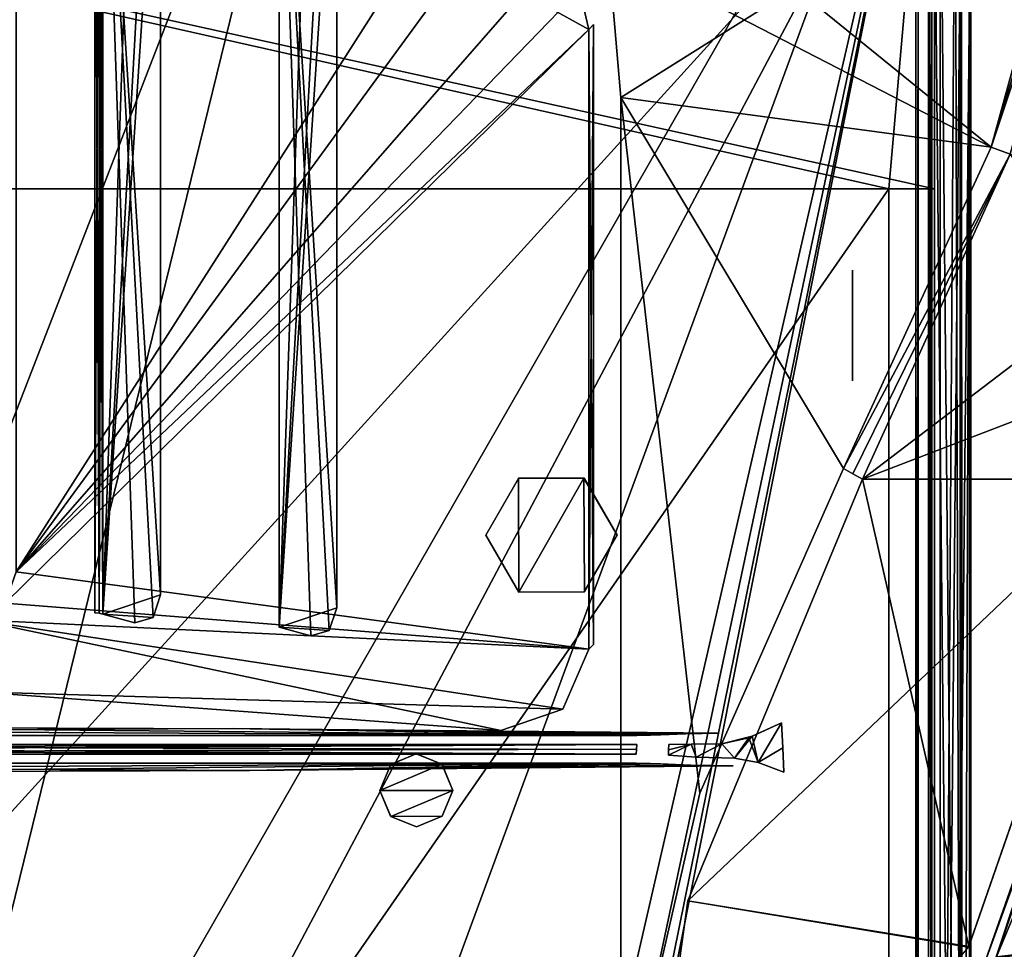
# Model space of a CAD drawing. Header units: millimetres. Extents: x -137 to 239, y -69 to 620.
# Tile 75 of 100: x 15 to 69, y 313 to 364. Entities that reach past the tile are written whole.
import ezdxf

# ---------------------------------------------------------------- set-up
doc = ezdxf.new("R2010")
doc.units = ezdxf.units.MM
doc.header["$LTSCALE"] = 65.185185
for name, color, linetype in [('1019', 7, 'CONTINUOUS'), ('1025', 7, 'CONTINUOUS'), ('1026', 7, 'CONTINUOUS'), ('1027', 7, 'CONTINUOUS'), ('1028', 7, 'CONTINUOUS'), ('1030', 7, 'CONTINUOUS'), ('1032', 7, 'CONTINUOUS'), ('1033', 7, 'CONTINUOUS'), ('1034', 7, 'CONTINUOUS'), ('1035', 7, 'CONTINUOUS'), ('105', 7, 'CONTINUOUS'), ('106', 7, 'CONTINUOUS'), ('107', 7, 'CONTINUOUS'), ('1179', 7, 'CONTINUOUS'), ('1191', 7, 'CONTINUOUS'), ('1200', 7, 'CONTINUOUS'), ('1205', 7, 'CONTINUOUS'), ('127', 7, 'CONTINUOUS'), ('128', 7, 'CONTINUOUS'), ('156', 7, 'CONTINUOUS'), ('178', 7, 'CONTINUOUS'), ('179', 7, 'CONTINUOUS'), ('186', 7, 'CONTINUOUS'), ('187', 7, 'CONTINUOUS'), ('188', 7, 'CONTINUOUS'), ('203', 7, 'CONTINUOUS'), ('377', 7, 'CONTINUOUS'), ('378', 7, 'CONTINUOUS'), ('379', 7, 'CONTINUOUS'), ('381', 7, 'CONTINUOUS'), ('60', 7, 'CONTINUOUS'), ('61', 7, 'CONTINUOUS'), ('63', 7, 'CONTINUOUS'), ('67', 7, 'CONTINUOUS'), ('672', 7, 'CONTINUOUS'), ('678', 7, 'CONTINUOUS'), ('679', 7, 'CONTINUOUS'), ('68', 7, 'CONTINUOUS'), ('687', 7, 'CONTINUOUS'), ('693', 7, 'CONTINUOUS'), ('699', 7, 'CONTINUOUS'), ('700', 7, 'CONTINUOUS'), ('708', 7, 'CONTINUOUS'), ('72', 7, 'CONTINUOUS'), ('781', 7, 'CONTINUOUS'), ('787', 7, 'CONTINUOUS'), ('824', 7, 'CONTINUOUS'), ('825', 7, 'CONTINUOUS'), ('826', 7, 'CONTINUOUS'), ('83', 7, 'CONTINUOUS'), ('830', 7, 'CONTINUOUS'), ('831', 7, 'CONTINUOUS'), ('832', 7, 'CONTINUOUS'), ('85', 7, 'CONTINUOUS'), ('923', 7, 'CONTINUOUS'), ('926', 7, 'CONTINUOUS'), ('927', 7, 'CONTINUOUS'), ('928', 7, 'CONTINUOUS'), ('930', 7, 'CONTINUOUS'), ('962', 7, 'CONTINUOUS'), ('964', 7, 'CONTINUOUS'), ('965', 7, 'CONTINUOUS'), ('966', 7, 'CONTINUOUS'), ('967', 7, 'CONTINUOUS')]:
    doc.layers.add(name, color=color, linetype=linetype)

msp = doc.modelspace()

# ---------------------------------------------------------------- linework, layer by layer
at = {"layer": '1019', "color": 7, "linetype": 'Continuous'}
for points in [[(66.458, 368.309, 178.891), (66.4, 368.954, 180.994), (66.4, 246.253, 205.87), (66.458, 368.309, 178.891)], [(66.458, 368.309, 178.891), (66.4, 246.253, 205.87), (66.458, 275.394, 199.972), (66.458, 368.309, 178.891)]]:
    msp.add_3dface(points, dxfattribs=at)
at = {"layer": '1025', "color": 7, "linetype": 'Continuous'}
for points in [[(-48.675, 324.317, 203), (48.675, 324.317, 203), (-48.66, 324.048, 203), (-48.675, 324.317, 203)], [(48.675, 324.317, 203), (-48.646, 323.783, 203), (-48.66, 324.048, 203), (48.675, 324.317, 203)], [(48.66, 324.052, 203), (-48.646, 323.783, 203), (48.675, 324.317, 203), (48.66, 324.052, 203)], [(48.646, 323.783, 203), (-48.646, 323.783, 203), (48.66, 324.052, 203), (48.646, 323.783, 203)]]:
    msp.add_3dface(points, dxfattribs=at)
at = {"layer": '1026', "color": 7, "linetype": 'Continuous'}
for points in [[(26.566, 325.189, 214.146), (-48.674, 324.817, 203.483), (-0.941, 325.271, 216.476), (26.566, 325.189, 214.146)], [(48.674, 324.817, 203.483), (-48.674, 324.817, 203.483), (26.566, 325.189, 214.146), (48.674, 324.817, 203.483)], [(51.352, 324.901, 205.9), (48.674, 324.817, 203.483), (26.566, 325.189, 214.146), (51.352, 324.901, 205.9)], [(53.202, 324.936, 206.907), (51.352, 324.901, 205.9), (26.566, 325.189, 214.146), (53.202, 324.936, 206.907)], [(49.44, 324.824, 203.693), (48.674, 324.817, 203.483), (51.352, 324.901, 205.9), (49.44, 324.824, 203.693)], [(49.993, 324.844, 204.263), (49.44, 324.824, 203.693), (51.352, 324.901, 205.9), (49.993, 324.844, 204.263)]]:
    msp.add_3dface(points, dxfattribs=at)
at = {"layer": '1027', "color": 7, "linetype": 'Continuous'}
for points in [[(-48.645, 323.283, 203.483), (48.645, 323.283, 203.483), (-27.44, 322.891, 214.72), (-48.645, 323.283, 203.483)], [(-27.44, 322.891, 214.72), (48.645, 323.283, 203.483), (0.011, 322.803, 217.244), (-27.44, 322.891, 214.72)], [(0.011, 322.803, 217.244), (48.645, 323.283, 203.483), (27.439, 322.891, 214.718), (0.011, 322.803, 217.244)], [(27.439, 322.891, 214.718), (48.645, 323.283, 203.483), (49.423, 323.276, 203.7), (27.439, 322.891, 214.718)], [(49.975, 323.255, 204.289), (27.439, 322.891, 214.718), (49.423, 323.276, 203.7), (49.975, 323.255, 204.289)], [(51.652, 323.186, 206.251), (27.439, 322.891, 214.718), (49.975, 323.255, 204.289), (51.652, 323.186, 206.251)], [(53.962, 323.152, 207.246), (27.439, 322.891, 214.718), (51.652, 323.186, 206.251), (53.962, 323.152, 207.246)]]:
    msp.add_3dface(points, dxfattribs=at)
at = {"layer": '1028', "color": 7, "linetype": 'Continuous'}
for points in [[(56.608, 325.496, 206.106), (55.327, 323.335, 206.879), (54.827, 324.686, 206.621), (56.608, 325.496, 206.106)], [(56.685, 324.136, 206.382), (55.327, 323.335, 206.879), (56.608, 325.496, 206.106), (56.685, 324.136, 206.382)], [(54.827, 324.686, 206.621), (54.046, 323.556, 206.779), (53.352, 324.349, 206.456), (54.827, 324.686, 206.621)], [(55.327, 323.335, 206.879), (54.046, 323.556, 206.779), (54.827, 324.686, 206.621), (55.327, 323.335, 206.879)], [(50.425, 324.026, 204.058), (51.667, 324.341, 205.536), (50.418, 323.731, 204.075), (50.425, 324.026, 204.058)], [(50.418, 323.731, 204.075), (51.667, 324.341, 205.536), (51.941, 323.619, 205.868), (50.418, 323.731, 204.075)], [(50.431, 324.321, 204.04), (51.667, 324.341, 205.536), (50.425, 324.026, 204.058), (50.431, 324.321, 204.04)], [(51.667, 324.341, 205.536), (53.352, 324.349, 206.456), (51.941, 323.619, 205.868), (51.667, 324.341, 205.536)], [(53.352, 324.349, 206.456), (54.046, 323.556, 206.779), (51.941, 323.619, 205.868), (53.352, 324.349, 206.456)], [(56.744, 322.789, 206.659), (55.327, 323.335, 206.879), (56.685, 324.136, 206.382), (56.744, 322.789, 206.659)]]:
    msp.add_3dface(points, dxfattribs=at)
at = {"layer": '1030', "linetype": 'Continuous'}
for points in [[(14.656, 333.781, 209.088), (14.656, 380.882, 195.582), (46.049, 363.545, 191.803), (14.656, 333.781, 209.088)], [(46.049, 363.545, 191.803), (14.656, 380.882, 195.582), (45.547, 365.712, 191.321), (46.049, 363.545, 191.803)], [(46.049, 329.54, 201.554), (14.656, 333.781, 209.088), (46.049, 363.545, 191.803), (46.049, 329.54, 201.554)], [(14.052, 332.066, 209.748), (14.656, 333.781, 209.088), (46.049, 329.54, 201.554), (14.052, 332.066, 209.748)], [(12.496, 331.151, 210.444), (14.052, 332.066, 209.748), (46.049, 329.54, 201.554), (12.496, 331.151, 210.444)], [(12.496, 327.211, 211.574), (12.496, 331.151, 210.444), (41.219, 325.09, 204.176), (12.496, 327.211, 211.574)], [(41.219, 325.09, 204.176), (12.496, 331.151, 210.444), (44.634, 326.246, 202.892), (41.219, 325.09, 204.176)], [(44.634, 326.246, 202.892), (12.496, 331.151, 210.444), (46.049, 329.54, 201.554), (44.634, 326.246, 202.892)]]:
    msp.add_3dface(points, dxfattribs=at)
at = {"layer": '1032', "linetype": 'Continuous'}
for points in [[(46.307, 329.806, 202.482), (46.049, 363.545, 191.803), (46.307, 363.811, 192.731), (46.307, 329.806, 202.482)], [(46.049, 329.54, 201.554), (46.049, 363.545, 191.803), (46.307, 329.806, 202.482), (46.049, 329.54, 201.554)]]:
    msp.add_3dface(points, dxfattribs=at)
at = {"layer": '1033', "linetype": 'Continuous'}
for points in [[(31.818, 330.562, 202.994), (30.818, 330.275, 204.117), (29.076, 381.702, 191.183), (31.818, 330.562, 202.994)], [(29.076, 381.702, 191.183), (30.818, 330.275, 204.117), (29.076, 330.755, 205.792), (29.076, 381.702, 191.183)], [(32.232, 331.807, 202.206), (31.818, 330.562, 202.994), (29.076, 381.702, 191.183), (32.232, 331.807, 202.206)], [(32.232, 378.909, 188.7), (32.232, 331.807, 202.206), (29.076, 381.702, 191.183), (32.232, 378.909, 188.7)]]:
    msp.add_3dface(points, dxfattribs=at)
at = {"layer": '1034', "linetype": 'Continuous'}
for points in [[(19.416, 382.415, 193.671), (22.573, 379.623, 191.188), (22.573, 332.521, 204.694), (19.416, 382.415, 193.671)], [(19.416, 331.468, 208.28), (19.416, 382.415, 193.671), (21.159, 330.988, 206.605), (19.416, 331.468, 208.28)], [(21.159, 330.988, 206.605), (19.416, 382.415, 193.671), (22.159, 331.275, 205.482), (21.159, 330.988, 206.605)], [(22.159, 331.275, 205.482), (19.416, 382.415, 193.671), (22.573, 332.521, 204.694), (22.159, 331.275, 205.482)]]:
    msp.add_3dface(points, dxfattribs=at)
at = {"layer": '1035', "linetype": 'Continuous'}
for points in [[(18.968, 382.486, 193.92), (19.209, 382.459, 193.824), (18.968, 331.54, 208.529), (18.968, 382.486, 193.92)], [(18.968, 331.54, 208.529), (19.209, 382.459, 193.824), (19.209, 331.512, 208.433), (18.968, 331.54, 208.529)], [(19.209, 382.459, 193.824), (19.416, 382.415, 193.671), (19.209, 331.512, 208.433), (19.209, 382.459, 193.824)], [(19.416, 382.415, 193.671), (19.416, 331.468, 208.28), (19.209, 331.512, 208.433), (19.416, 382.415, 193.671)]]:
    msp.add_3dface(points, dxfattribs=at)
at = {"layer": '105', "color": 7, "linetype": 'Continuous'}
for points in [[(0, 398.745, -199.326), (65.319, 376.686, -191.759), (0, 304.783, -224.258), (0, 398.745, -199.326)], [(0, 304.783, -224.258), (65.319, 376.686, -191.759), (65.319, 249.742, -218.146), (0, 304.783, -224.258)]]:
    msp.add_3dface(points, dxfattribs=at)
at = {"layer": '106', "color": 7, "linetype": 'Continuous'}
for points in [[(33.426, 392.793, -194.455), (0, 398.023, -196.507), (-0.001, 256.481, -228.654), (33.426, 392.793, -194.455)], [(63.974, 377.15, -188.912), (33.426, 392.793, -194.455), (-0.001, 256.481, -228.654), (63.974, 377.15, -188.912)], [(63.984, 250.391, -215.485), (63.974, 377.15, -188.912), (-0.001, 256.481, -228.654), (63.984, 250.391, -215.485)]]:
    msp.add_3dface(points, dxfattribs=at)
at = {"layer": '107', "color": 7, "linetype": 'Continuous'}
for points in [[(63.974, 377.15, -188.912), (63.984, 250.391, -215.485), (64.1, 368.748, -177.187), (63.974, 377.15, -188.912)], [(64.1, 368.748, -177.187), (63.984, 250.391, -215.485), (64.104, 246.073, -202.169), (64.1, 368.748, -177.187)]]:
    msp.add_3dface(points, dxfattribs=at)
at = {"layer": '1179', "color": 7, "linetype": 'Continuous'}
for points in [[(77.396, 338.864, 133.405), (68.393, 312.658, 133.363), (79.293, 338.864, 133.339), (77.396, 338.864, 133.405)], [(79.293, 338.864, 133.339), (68.393, 312.658, 133.363), (77.954, 313.782, 133.038), (79.293, 338.864, 133.339)], [(68.393, 312.658, 133.363), (60.793, 301.43, 133.559), (77.954, 313.782, 133.038), (68.393, 312.658, 133.363)], [(77.954, 313.782, 133.038), (60.793, 301.43, 133.559), (75.924, 290.382, 133.007), (77.954, 313.782, 133.038)]]:
    msp.add_3dface(points, dxfattribs=at)
at = {"layer": '1191', "color": 7, "linetype": 'Continuous'}
for points in [[(68.365, 312.607, -133.363), (77.396, 338.864, -133.405), (77.954, 313.782, -133.038), (68.365, 312.607, -133.363)], [(75.924, 290.382, -133.007), (68.365, 312.607, -133.363), (77.954, 313.782, -133.038), (75.924, 290.382, -133.007)]]:
    msp.add_3dface(points, dxfattribs=at)
at = {"layer": '1200', "color": 7, "linetype": 'Continuous'}
for points in [[(77.089, 338.915, 133.105), (67.578, 311.849, 133.074), (77.171, 338.9, 133.313), (77.089, 338.915, 133.105)], [(67.578, 311.849, 133.074), (77.396, 338.864, 133.405), (77.171, 338.9, 133.313), (67.578, 311.849, 133.074)], [(68.393, 312.658, 133.363), (77.396, 338.864, 133.405), (67.578, 311.849, 133.074), (68.393, 312.658, 133.363)]]:
    msp.add_3dface(points, dxfattribs=at)
at = {"layer": '1205', "color": 7, "linetype": 'Continuous'}
for points in [[(77.089, 338.915, -133.105), (68.365, 312.607, -133.363), (67.578, 311.849, -133.074), (77.089, 338.915, -133.105)], [(77.188, 338.897, -133.329), (68.365, 312.607, -133.363), (77.089, 338.915, -133.105), (77.188, 338.897, -133.329)], [(77.396, 338.864, -133.405), (68.365, 312.607, -133.363), (77.188, 338.897, -133.329), (77.396, 338.864, -133.405)]]:
    msp.add_3dface(points, dxfattribs=at)
at = {"layer": '127', "color": 7, "linetype": 'Continuous'}
for points in [[(64.85, 370.062, -178.351), (64.75, 369.405, -177.769), (64.85, 276.301, -199.836), (64.85, 370.062, -178.351)], [(64.65, 368.748, -177.187), (64.85, 276.301, -199.836), (64.75, 369.405, -177.769), (64.65, 368.748, -177.187)], [(64.65, 246.073, -202.169), (64.85, 276.301, -199.836), (64.65, 368.748, -177.187), (64.65, 246.073, -202.169)]]:
    msp.add_3dface(points, dxfattribs=at)
at = {"layer": '128', "color": 7, "linetype": 'Continuous'}
for points in [[(66.515, 249.552, -216.412), (66.474, 376.179, -190.102), (66.912, 368.954, -180.994), (66.515, 249.552, -216.412)], [(66.934, 246.25, -205.872), (66.515, 249.552, -216.412), (66.912, 368.954, -180.994), (66.934, 246.25, -205.872)]]:
    msp.add_3dface(points, dxfattribs=at)
at = {"layer": '156', "color": 7, "linetype": 'Continuous'}
for points in [[(65.319, 249.742, -218.146), (65.319, 376.686, -191.759), (66.515, 249.552, -216.412), (65.319, 249.742, -218.146)], [(65.319, 376.686, -191.759), (66.134, 376.489, -191.093), (66.515, 249.552, -216.412), (65.319, 376.686, -191.759)], [(66.134, 376.489, -191.093), (66.474, 376.179, -190.102), (66.515, 249.552, -216.412), (66.134, 376.489, -191.093)]]:
    msp.add_3dface(points, dxfattribs=at)
at = {"layer": '178', "color": 7, "linetype": 'Continuous'}
for points in [[(0, 398.745, 199.326), (0, 304.783, 224.258), (34.242, 393.221, 197.255), (0, 398.745, 199.326)], [(34.242, 393.221, 197.255), (0, 304.783, 224.258), (65.32, 376.686, 191.759), (34.242, 393.221, 197.255)], [(65.32, 376.686, 191.759), (0, 304.783, 224.258), (65.32, 249.752, 218.145), (65.32, 376.686, 191.759)]]:
    msp.add_3dface(points, dxfattribs=at)
at = {"layer": '179', "color": 7, "linetype": 'Continuous'}
for points in [[(0, 398.023, 196.507), (63.974, 377.154, 188.912), (0.001, 256.481, 228.654), (0, 398.023, 196.507)], [(63.974, 377.154, 188.912), (63.984, 250.391, 215.485), (0.001, 256.481, 228.654), (63.974, 377.154, 188.912)]]:
    msp.add_3dface(points, dxfattribs=at)
at = {"layer": '186', "color": 7, "linetype": 'Continuous'}
for points in [[(66.515, 249.552, 216.411), (66.912, 368.955, 180.994), (66.474, 376.18, 190.101), (66.515, 249.552, 216.411)], [(66.934, 246.25, 205.871), (66.912, 368.955, 180.994), (66.515, 249.552, 216.411), (66.934, 246.25, 205.871)]]:
    msp.add_3dface(points, dxfattribs=at)
at = {"layer": '187', "color": 7, "linetype": 'Continuous'}
for points in [[(64.85, 368.748, 177.187), (64.85, 370.062, 178.351), (64.85, 323.561, 190.859), (64.85, 368.748, 177.187)], [(64.85, 308.024, 192.686), (64.85, 368.748, 177.187), (64.85, 323.561, 190.859), (64.85, 308.024, 192.686)], [(64.85, 276.3, 199.834), (64.85, 308.024, 192.686), (64.85, 323.561, 190.859), (64.85, 276.3, 199.834)]]:
    msp.add_3dface(points, dxfattribs=at)
at = {"layer": '188', "color": 7, "linetype": 'Continuous'}
for points in [[(63.974, 377.154, 188.912), (64.1, 368.748, 177.187), (63.984, 250.391, 215.485), (63.974, 377.154, 188.912)], [(64.1, 368.748, 177.187), (64.104, 246.073, 202.169), (63.984, 250.391, 215.485), (64.1, 368.748, 177.187)]]:
    msp.add_3dface(points, dxfattribs=at)
at = {"layer": '203', "color": 7, "linetype": 'Continuous'}
for points in [[(65.32, 376.686, 191.759), (65.32, 249.752, 218.145), (66.129, 376.491, 191.099), (65.32, 376.686, 191.759)], [(65.32, 249.752, 218.145), (66.474, 376.18, 190.101), (66.129, 376.491, 191.099), (65.32, 249.752, 218.145)], [(65.32, 249.752, 218.145), (66.515, 249.552, 216.411), (66.474, 376.18, 190.101), (65.32, 249.752, 218.145)]]:
    msp.add_3dface(points, dxfattribs=at)
at = {"layer": '377', "color": 7, "linetype": 'Continuous'}
for points in [[(65, 171.928, -137.5), (65, 372.828, -137.5), (65, 372.382, -157.91), (65, 171.928, -137.5)], [(65, 372.828, 137.5), (65, 171.928, 137.5), (65, 70.888, 143.106), (65, 372.828, 137.5)], [(65, 372.382, 157.91), (65, 372.828, 137.5), (65, 70.888, 143.106), (65, 372.382, 157.91)], [(65, 70.888, -143.106), (65, 171.928, -137.5), (65, 372.382, -157.91), (65, 70.888, -143.106)], [(65, 369.778, 178.157), (65, 372.382, 157.91), (65, 93.582, 175.178), (65, 369.778, 178.157)], [(65, 93.582, 175.178), (65, 372.382, 157.91), (65, 70.888, 143.106), (65, 93.582, 175.178)], [(65, 93.582, -175.178), (65, 70.888, -143.106), (65, 372.382, -157.91), (65, 93.582, -175.178)], [(65, 369.778, -178.157), (65, 93.582, -175.178), (65, 372.382, -157.91), (65, 369.778, -178.157)], [(65, 246.315, 203.393), (65, 369.778, 178.157), (65, 120.301, 203.983), (65, 246.315, 203.393)], [(65, 120.301, 203.983), (65, 369.778, 178.157), (65, 93.582, 175.178), (65, 120.301, 203.983)], [(65, 246.315, -203.393), (65, 93.582, -175.178), (65, 369.778, -178.157), (65, 246.315, -203.393)]]:
    msp.add_3dface(points, dxfattribs=at)
at = {"layer": '378', "color": 7, "linetype": 'Continuous'}
for points in [[(67, 372.828, -137.5), (67, 171.928, -137.5), (67, 70.888, -143.106), (67, 372.828, -137.5)], [(67, 372.382, -157.91), (67, 372.828, -137.5), (67, 70.888, -143.106), (67, 372.382, -157.91)], [(67, 372.828, 137.5), (67, 372.382, 157.91), (67, 171.928, 137.5), (67, 372.828, 137.5)], [(67, 369.778, -178.157), (67, 372.382, -157.91), (67, 93.582, -175.178), (67, 369.778, -178.157)], [(67, 93.582, -175.178), (67, 372.382, -157.91), (67, 70.888, -143.106), (67, 93.582, -175.178)], [(67, 93.582, 175.178), (67, 70.888, 143.106), (67, 372.382, 157.91), (67, 93.582, 175.178)], [(67, 372.382, 157.91), (67, 70.888, 143.106), (67, 171.928, 137.5), (67, 372.382, 157.91)], [(67, 369.778, 178.157), (67, 93.582, 175.178), (67, 372.382, 157.91), (67, 369.778, 178.157)], [(67, 246.315, -203.393), (67, 369.778, -178.157), (67, 120.301, -203.983), (67, 246.315, -203.393)], [(67, 120.301, -203.983), (67, 369.778, -178.157), (67, 93.582, -175.178), (67, 120.301, -203.983)], [(67, 246.315, 203.393), (67, 93.582, 175.178), (67, 369.778, 178.157), (67, 246.315, 203.393)]]:
    msp.add_3dface(points, dxfattribs=at)
at = {"layer": '379', "color": 7, "linetype": 'Continuous'}
for points in [[(65, 372.828, -137.5), (65, 171.928, -137.5), (67, 372.828, -137.5), (65, 372.828, -137.5)], [(67, 372.828, -137.5), (65, 171.928, -137.5), (67, 171.928, -137.5), (67, 372.828, -137.5)]]:
    msp.add_3dface(points, dxfattribs=at)
at = {"layer": '381', "color": 7, "linetype": 'Continuous'}
for points in [[(65, 171.928, 137.5), (65, 372.828, 137.5), (67, 171.928, 137.5), (65, 171.928, 137.5)], [(65, 372.828, 137.5), (67, 372.828, 137.5), (67, 171.928, 137.5), (65, 372.828, 137.5)]]:
    msp.add_3dface(points, dxfattribs=at)
at = {"layer": '60', "color": 7, "linetype": 'Continuous'}
for points in [[(65, 383.482, 140), (65, 354.8, 140), (65, 383.482, 137.5), (65, 383.482, 140)], [(65, 383.482, 137.5), (65, 354.8, 140), (65, 179.8, 152), (65, 383.482, 137.5)], [(65, 156.8, 137.5), (65, 383.482, 137.5), (65, 174.8, 140), (65, 156.8, 137.5)], [(65, 174.8, 140), (65, 383.482, 137.5), (65, 174.8, 147), (65, 174.8, 140)], [(65, 174.8, 147), (65, 383.482, 137.5), (65, 176.265, 150.536), (65, 174.8, 147)], [(65, 176.265, 150.536), (65, 383.482, 137.5), (65, 179.8, 152), (65, 176.265, 150.536)], [(65, 353.336, 150.535), (65, 349.8, 152), (65, 354.8, 140), (65, 353.336, 150.535)], [(65, 354.8, 140), (65, 349.8, 152), (65, 179.8, 152), (65, 354.8, 140)], [(65, 354.8, 147), (65, 353.336, 150.535), (65, 354.8, 140), (65, 354.8, 147)]]:
    msp.add_3dface(points, dxfattribs=at)
at = {"layer": '61', "color": 7, "linetype": 'Continuous'}
for points in [[(65, 383.482, -137.5), (65, 156.8, -137.5), (65, 383.482, -140), (65, 383.482, -137.5)], [(65, 156.8, -137.5), (65, 354.8, -140), (65, 383.482, -140), (65, 156.8, -137.5)], [(65, 354.8, -140), (65, 156.8, -137.5), (65, 354.8, -147), (65, 354.8, -140)], [(65, 354.8, -147), (65, 156.8, -137.5), (65, 353.335, -150.536), (65, 354.8, -147)], [(65, 353.335, -150.536), (65, 156.8, -137.5), (65, 349.8, -152), (65, 353.335, -150.536)], [(65, 156.8, -137.5), (65, 174.8, -140), (65, 349.8, -152), (65, 156.8, -137.5)], [(65, 349.8, -152), (65, 174.8, -140), (65, 179.8, -152), (65, 349.8, -152)]]:
    msp.add_3dface(points, dxfattribs=at)
at = {"layer": '63', "color": 7, "linetype": 'Continuous'}
for points in [[(-62.5, 354.8, 140), (65, 383.482, 140), (-65, 354.8, 140), (-62.5, 354.8, 140)], [(-65, 354.8, 140), (65, 383.482, 140), (-65, 383.482, 140), (-65, 354.8, 140)], [(62.5, 354.8, 140), (65, 383.482, 140), (-62.5, 354.8, 140), (62.5, 354.8, 140)], [(65, 354.8, 140), (65, 383.482, 140), (62.5, 354.8, 140), (65, 354.8, 140)], [(62.5, 174.8, 140), (62.5, 354.8, 140), (-62.5, 174.8, 140), (62.5, 174.8, 140)], [(-62.5, 174.8, 140), (62.5, 354.8, 140), (-62.5, 354.8, 140), (-62.5, 174.8, 140)]]:
    msp.add_3dface(points, dxfattribs=at)
at = {"layer": '67', "color": 7, "linetype": 'Continuous'}
for points in [[(65, 354.8, -140), (62.5, 354.8, -140), (-65, 383.482, -140), (65, 354.8, -140)], [(-65, 383.482, -140), (62.5, 354.8, -140), (-62.5, 354.8, -140), (-65, 383.482, -140)], [(65, 383.482, -140), (65, 354.8, -140), (-65, 383.482, -140), (65, 383.482, -140)], [(62.5, 354.8, -140), (62.5, 174.8, -140), (-62.5, 354.8, -140), (62.5, 354.8, -140)], [(-62.5, 354.8, -140), (62.5, 174.8, -140), (-62.5, 174.8, -140), (-62.5, 354.8, -140)]]:
    msp.add_3dface(points, dxfattribs=at)
at = {"layer": '672', "color": 7, "linetype": 'Continuous'}
for points in [[(45.043, 375.8, -134), (73.235, 375.8, -134), (68.11, 357.084, -134), (45.043, 375.8, -134)], [(47.105, 367.918, -134), (45.043, 375.8, -134), (68.11, 357.084, -134), (47.105, 367.918, -134)], [(47.8, 359.8, -134), (47.105, 367.918, -134), (68.11, 357.084, -134), (47.8, 359.8, -134)], [(47.8, 302.678, -134), (47.8, 359.8, -134), (52.128, 321.653, -134), (47.8, 302.678, -134)], [(52.128, 321.653, -134), (47.8, 359.8, -134), (60.006, 339.453, -134), (52.128, 321.653, -134)], [(60.006, 339.453, -134), (47.8, 359.8, -134), (68.11, 357.084, -134), (60.006, 339.453, -134)]]:
    msp.add_3dface(points, dxfattribs=at)
at = {"layer": '678', "color": 7, "linetype": 'Continuous'}
for points in [[(61.053, 338.864, -133.976), (69.153, 356.69, -133.979), (76.475, 344.792, -133.546), (61.053, 338.864, -133.976)], [(75.777, 338.864, -133.462), (61.053, 338.864, -133.976), (76.475, 344.792, -133.546), (75.777, 338.864, -133.462)]]:
    msp.add_3dface(points, dxfattribs=at)
at = {"layer": '679', "color": 7, "linetype": 'Continuous'}
for points in [[(61.053, 338.864, -133.976), (66.886, 313.24, -133.42), (51.486, 315.747, -133.98), (61.053, 338.864, -133.976)], [(61.053, 338.864, -133.976), (75.777, 338.864, -133.462), (66.886, 313.24, -133.42), (61.053, 338.864, -133.976)], [(66.886, 313.24, -133.42), (48.031, 290.992, -133.982), (51.486, 315.747, -133.98), (66.886, 313.24, -133.42)]]:
    msp.add_3dface(points, dxfattribs=at)
at = {"layer": '68', "color": 7, "linetype": 'Continuous'}
for points in [[(-65, 156.8, -137.5), (-15, 166, -137.5), (65, 383.482, -137.5), (-65, 156.8, -137.5)], [(-65, 383.482, -137.5), (-65, 156.8, -137.5), (65, 383.482, -137.5), (-65, 383.482, -137.5)], [(65, 383.482, -137.5), (-15, 166, -137.5), (15, 166, -137.5), (65, 383.482, -137.5)], [(18.535, 164.536, -137.5), (65, 383.482, -137.5), (15, 166, -137.5), (18.535, 164.536, -137.5)], [(20, 161, -137.5), (65, 383.482, -137.5), (18.535, 164.536, -137.5), (20, 161, -137.5)], [(20, 156.8, -137.5), (65, 156.8, -137.5), (65, 383.482, -137.5), (20, 156.8, -137.5)], [(20, 156.8, -137.5), (65, 383.482, -137.5), (20, 161, -137.5), (20, 156.8, -137.5)]]:
    msp.add_3dface(points, dxfattribs=at)
at = {"layer": '687', "color": 7, "linetype": 'Continuous'}
for points in [[(68.11, 357.084, -134), (73.235, 375.8, -134), (73.759, 375.702, -133.995), (68.11, 357.084, -134)], [(74.282, 375.603, -133.981), (68.11, 357.084, -134), (73.759, 375.702, -133.995), (74.282, 375.603, -133.981)], [(69.153, 356.69, -133.979), (68.11, 357.084, -134), (74.282, 375.603, -133.981), (69.153, 356.69, -133.979)], [(60.006, 339.453, -134), (68.11, 357.084, -134), (69.153, 356.69, -133.979), (60.006, 339.453, -134)], [(60.529, 339.158, -133.994), (60.006, 339.453, -134), (69.153, 356.69, -133.979), (60.529, 339.158, -133.994)], [(61.053, 338.864, -133.976), (60.529, 339.158, -133.994), (69.153, 356.69, -133.979), (61.053, 338.864, -133.976)]]:
    msp.add_3dface(points, dxfattribs=at)
at = {"layer": '693', "color": 7, "linetype": 'Continuous'}
for points in [[(47.8, 359.8, 134), (73.235, 375.8, 134), (47.105, 367.918, 134), (47.8, 359.8, 134)], [(73.235, 375.8, 134), (47.8, 359.8, 134), (68.11, 357.084, 134), (73.235, 375.8, 134)], [(68.11, 357.084, 134), (47.8, 359.8, 134), (60.006, 339.453, 134), (68.11, 357.084, 134)], [(60.006, 339.453, 134), (47.8, 359.8, 134), (52.128, 321.654, 134), (60.006, 339.453, 134)], [(52.128, 321.654, 134), (47.8, 359.8, 134), (47.8, 302.677, 134), (52.128, 321.654, 134)]]:
    msp.add_3dface(points, dxfattribs=at)
at = {"layer": '699', "color": 7, "linetype": 'Continuous'}
for points in [[(69.155, 356.695, 133.979), (61.052, 338.864, 133.976), (76.7, 350.796, 133.634), (69.155, 356.695, 133.979)], [(76.7, 350.796, 133.634), (61.052, 338.864, 133.976), (76.475, 344.792, 133.546), (76.7, 350.796, 133.634)], [(76.475, 344.792, 133.546), (61.052, 338.864, 133.976), (75.777, 338.864, 133.462), (76.475, 344.792, 133.546)]]:
    msp.add_3dface(points, dxfattribs=at)
at = {"layer": '700', "color": 7, "linetype": 'Continuous'}
for points in [[(75.777, 338.864, 133.462), (61.052, 338.864, 133.976), (51.486, 315.747, 133.98), (75.777, 338.864, 133.462)], [(66.861, 313.195, 133.421), (75.777, 338.864, 133.462), (51.486, 315.747, 133.98), (66.861, 313.195, 133.421)], [(48.031, 290.992, 133.982), (66.861, 313.195, 133.421), (51.486, 315.747, 133.98), (48.031, 290.992, 133.982)]]:
    msp.add_3dface(points, dxfattribs=at)
at = {"layer": '708', "color": 7, "linetype": 'Continuous'}
for points in [[(73.235, 375.8, 134), (68.11, 357.084, 134), (73.759, 375.702, 133.995), (73.235, 375.8, 134)], [(73.759, 375.702, 133.995), (68.11, 357.084, 134), (74.282, 375.603, 133.981), (73.759, 375.702, 133.995)], [(74.282, 375.603, 133.981), (68.11, 357.084, 134), (69.155, 356.695, 133.979), (74.282, 375.603, 133.981)], [(68.11, 357.084, 134), (60.006, 339.453, 134), (69.155, 356.695, 133.979), (68.11, 357.084, 134)], [(69.155, 356.695, 133.979), (60.006, 339.453, 134), (60.529, 339.158, 133.994), (69.155, 356.695, 133.979)], [(61.052, 338.864, 133.976), (69.155, 356.695, 133.979), (60.529, 339.158, 133.994), (61.052, 338.864, 133.976)]]:
    msp.add_3dface(points, dxfattribs=at)
at = {"layer": '72', "color": 7, "linetype": 'Continuous'}
for points in [[(65, 383.482, 137.5), (65, 156.8, 137.5), (-65, 383.482, 137.5), (65, 383.482, 137.5)], [(65, 156.8, 137.5), (-65, 156.8, 137.5), (-65, 383.482, 137.5), (65, 156.8, 137.5)]]:
    msp.add_3dface(points, dxfattribs=at)
at = {"layer": '781', "color": 7, "linetype": 'Continuous'}
for points in [[(60.5, 344.273, -144.745), (60.5, 347.3, -143), (60.5, 350.34, -144.769), (60.5, 344.273, -144.745)], [(60.5, 344.26, -148.231), (60.5, 344.273, -144.745), (60.5, 350.34, -144.769), (60.5, 344.26, -148.231)], [(60.5, 350.327, -148.255), (60.5, 344.26, -148.231), (60.5, 350.34, -144.769), (60.5, 350.327, -148.255)], [(60.5, 347.3, -150), (60.5, 344.26, -148.231), (60.5, 350.327, -148.255), (60.5, 347.3, -150)]]:
    msp.add_3dface(points, dxfattribs=at)
at = {"layer": '787', "color": 7, "linetype": 'Continuous'}
for points in [[(60.5, 344.273, 148.255), (60.5, 347.3, 150), (60.5, 350.34, 148.231), (60.5, 344.273, 148.255)], [(60.5, 344.26, 144.769), (60.5, 344.273, 148.255), (60.5, 350.34, 148.231), (60.5, 344.26, 144.769)], [(60.5, 350.327, 144.745), (60.5, 344.26, 144.769), (60.5, 350.34, 148.231), (60.5, 350.327, 144.745)], [(60.5, 347.3, 143), (60.5, 344.26, 144.769), (60.5, 350.327, 144.745), (60.5, 347.3, 143)]]:
    msp.add_3dface(points, dxfattribs=at)
at = {"layer": '824', "color": 7, "linetype": 'Continuous'}
for points in [[(36.592, 323.797, 147.5), (35.194, 323.221, 147.5), (37.996, 323.23, 147.5), (36.592, 323.797, 147.5)], [(35.194, 323.221, 147.5), (34.6, 321.8, 147.5), (37.996, 323.23, 147.5), (35.194, 323.221, 147.5)], [(37.996, 323.23, 147.5), (34.6, 321.8, 147.5), (38.6, 321.8, 147.5), (37.996, 323.23, 147.5)], [(38.6, 321.8, 147.5), (34.6, 321.8, 147.5), (35.204, 320.37, 147.5), (38.6, 321.8, 147.5)], [(38.006, 320.379, 147.5), (38.6, 321.8, 147.5), (35.204, 320.37, 147.5), (38.006, 320.379, 147.5)], [(36.608, 319.803, 147.5), (38.006, 320.379, 147.5), (35.204, 320.37, 147.5), (36.608, 319.803, 147.5)]]:
    msp.add_3dface(points, dxfattribs=at)
at = {"layer": '825', "color": 7, "linetype": 'Continuous'}
for points in [[(35.186, 323.214, 140), (36.592, 323.797, 147.5), (36.6, 323.8, 140), (35.186, 323.214, 140)], [(35.194, 323.221, 147.5), (36.592, 323.797, 147.5), (35.186, 323.214, 140), (35.194, 323.221, 147.5)], [(36.592, 323.797, 147.5), (37.996, 323.23, 147.5), (36.6, 323.8, 140), (36.592, 323.797, 147.5)], [(36.6, 323.8, 140), (37.996, 323.23, 147.5), (38.014, 323.214, 140), (36.6, 323.8, 140)], [(34.6, 321.8, 147.5), (35.194, 323.221, 147.5), (34.6, 321.8, 140), (34.6, 321.8, 147.5)], [(34.6, 321.8, 140), (35.194, 323.221, 147.5), (35.186, 323.214, 140), (34.6, 321.8, 140)], [(37.996, 323.23, 147.5), (38.6, 321.8, 147.5), (38.014, 323.214, 140), (37.996, 323.23, 147.5)], [(38.014, 323.214, 140), (38.6, 321.8, 147.5), (38.6, 321.8, 140), (38.014, 323.214, 140)]]:
    msp.add_3dface(points, dxfattribs=at)
at = {"layer": '826', "color": 7, "linetype": 'Continuous'}
for points in [[(35.204, 320.37, 147.5), (34.6, 321.8, 147.5), (35.186, 320.386, 140), (35.204, 320.37, 147.5)], [(34.6, 321.8, 147.5), (34.6, 321.8, 140), (35.186, 320.386, 140), (34.6, 321.8, 147.5)], [(38.6, 321.8, 147.5), (38.006, 320.379, 147.5), (38.6, 321.8, 140), (38.6, 321.8, 147.5)], [(38.6, 321.8, 140), (38.006, 320.379, 147.5), (38.014, 320.386, 140), (38.6, 321.8, 140)], [(36.6, 319.8, 140), (35.204, 320.37, 147.5), (35.186, 320.386, 140), (36.6, 319.8, 140)], [(36.608, 319.803, 147.5), (35.204, 320.37, 147.5), (36.6, 319.8, 140), (36.608, 319.803, 147.5)], [(38.014, 320.386, 140), (36.608, 319.803, 147.5), (36.6, 319.8, 140), (38.014, 320.386, 140)], [(38.006, 320.379, 147.5), (36.608, 319.803, 147.5), (38.014, 320.386, 140), (38.006, 320.379, 147.5)]]:
    msp.add_3dface(points, dxfattribs=at)
at = {"layer": '83', "color": 7, "linetype": 'Continuous'}
for points in [[(62.5, 174.8, -140), (62.5, 354.8, -140), (62.5, 174.8, -147), (62.5, 174.8, -140)], [(62.5, 349.8, -152), (62.5, 354.8, -140), (62.5, 353.336, -150.535), (62.5, 349.8, -152)], [(62.5, 354.8, -140), (62.5, 349.8, -152), (62.5, 179.8, -152), (62.5, 354.8, -140)], [(62.5, 353.336, -150.535), (62.5, 354.8, -140), (62.5, 354.8, -147), (62.5, 353.336, -150.535)], [(62.5, 174.8, -147), (62.5, 354.8, -140), (62.5, 176.265, -150.536), (62.5, 174.8, -147)], [(62.5, 176.265, -150.536), (62.5, 354.8, -140), (62.5, 179.8, -152), (62.5, 176.265, -150.536)]]:
    msp.add_3dface(points, dxfattribs=at)
at = {"layer": '830', "color": 7, "linetype": 'Continuous'}
for points in [[(42.195, 338.914, 153), (40.4, 335.8, 153), (42.219, 332.673, 153), (42.195, 338.914, 153)], [(45.781, 338.927, 153), (42.195, 338.914, 153), (42.219, 332.673, 153), (45.781, 338.927, 153)], [(45.805, 332.686, 153), (45.781, 338.927, 153), (42.219, 332.673, 153), (45.805, 332.686, 153)], [(47.6, 335.8, 153), (45.781, 338.927, 153), (45.805, 332.686, 153), (47.6, 335.8, 153)]]:
    msp.add_3dface(points, dxfattribs=at)
at = {"layer": '831', "color": 7, "linetype": 'Continuous'}
for points in [[(40.4, 335.8, 140), (42.195, 338.914, 153), (42.2, 338.918, 140), (40.4, 335.8, 140)], [(40.4, 335.8, 153), (42.195, 338.914, 153), (40.4, 335.8, 140), (40.4, 335.8, 153)], [(42.195, 338.914, 153), (45.781, 338.927, 153), (42.2, 338.918, 140), (42.195, 338.914, 153)], [(42.2, 338.918, 140), (45.781, 338.927, 153), (45.8, 338.918, 140), (42.2, 338.918, 140)], [(45.781, 338.927, 153), (47.6, 335.8, 153), (45.8, 338.918, 140), (45.781, 338.927, 153)], [(45.8, 338.918, 140), (47.6, 335.8, 153), (47.6, 335.8, 140), (45.8, 338.918, 140)]]:
    msp.add_3dface(points, dxfattribs=at)
at = {"layer": '832', "color": 7, "linetype": 'Continuous'}
for points in [[(42.219, 332.673, 153), (40.4, 335.8, 153), (42.2, 332.682, 140), (42.219, 332.673, 153)], [(40.4, 335.8, 153), (40.4, 335.8, 140), (42.2, 332.682, 140), (40.4, 335.8, 153)], [(47.6, 335.8, 140), (45.805, 332.686, 153), (45.8, 332.682, 140), (47.6, 335.8, 140)], [(47.6, 335.8, 153), (45.805, 332.686, 153), (47.6, 335.8, 140), (47.6, 335.8, 153)], [(45.8, 332.682, 140), (42.219, 332.673, 153), (42.2, 332.682, 140), (45.8, 332.682, 140)], [(45.805, 332.686, 153), (42.219, 332.673, 153), (45.8, 332.682, 140), (45.805, 332.686, 153)]]:
    msp.add_3dface(points, dxfattribs=at)
at = {"layer": '85', "color": 7, "linetype": 'Continuous'}
for points in [[(62.5, 354.8, 140), (62.5, 174.8, 140), (62.5, 354.8, 147), (62.5, 354.8, 140)], [(62.5, 354.8, 147), (62.5, 174.8, 140), (62.5, 353.335, 150.536), (62.5, 354.8, 147)], [(62.5, 353.335, 150.536), (62.5, 174.8, 140), (62.5, 349.8, 152), (62.5, 353.335, 150.536)], [(62.5, 349.8, 152), (62.5, 174.8, 140), (62.5, 179.8, 152), (62.5, 349.8, 152)]]:
    msp.add_3dface(points, dxfattribs=at)
at = {"layer": '923', "color": 7, "linetype": 'Continuous'}
for points in [[(66.4, 368.954, -180.994), (66.458, 368.309, -178.891), (66.458, 275.394, -199.972), (66.4, 368.954, -180.994)], [(66.4, 246.253, -205.87), (66.4, 368.954, -180.994), (66.458, 275.394, -199.972), (66.4, 246.253, -205.87)]]:
    msp.add_3dface(points, dxfattribs=at)
at = {"layer": '926', "color": 7, "linetype": 'Continuous'}
for points in [[(-48.66, 324.052, -203), (48.646, 323.783, -203), (-48.675, 324.317, -203), (-48.66, 324.052, -203)], [(-48.675, 324.317, -203), (48.646, 323.783, -203), (48.66, 324.048, -203), (-48.675, 324.317, -203)], [(48.675, 324.317, -203), (-48.675, 324.317, -203), (48.66, 324.048, -203), (48.675, 324.317, -203)], [(-48.646, 323.783, -203), (48.646, 323.783, -203), (-48.66, 324.052, -203), (-48.646, 323.783, -203)]]:
    msp.add_3dface(points, dxfattribs=at)
at = {"layer": '927', "color": 7, "linetype": 'Continuous'}
for points in [[(-48.674, 324.817, -203.483), (48.674, 324.817, -203.483), (-26.566, 325.189, -214.146), (-48.674, 324.817, -203.483)], [(-26.566, 325.189, -214.146), (48.674, 324.817, -203.483), (0.941, 325.271, -216.476), (-26.566, 325.189, -214.146)], [(0.941, 325.271, -216.476), (48.674, 324.817, -203.483), (27.491, 325.183, -213.98), (0.941, 325.271, -216.476)], [(27.491, 325.183, -213.98), (48.674, 324.817, -203.483), (49.44, 324.824, -203.693), (27.491, 325.183, -213.98)], [(53.203, 324.936, -206.908), (27.491, 325.183, -213.98), (51.352, 324.901, -205.901), (53.203, 324.936, -206.908)], [(51.352, 324.901, -205.901), (27.491, 325.183, -213.98), (49.993, 324.844, -204.263), (51.352, 324.901, -205.901)], [(49.993, 324.844, -204.263), (27.491, 325.183, -213.98), (49.44, 324.824, -203.693), (49.993, 324.844, -204.263)]]:
    msp.add_3dface(points, dxfattribs=at)
at = {"layer": '928', "color": 7, "linetype": 'Continuous'}
for points in [[(48.645, 323.283, -203.483), (-48.645, 323.283, -203.483), (27.44, 322.891, -214.72), (48.645, 323.283, -203.483)], [(27.44, 322.891, -214.72), (-48.645, 323.283, -203.483), (-0.011, 322.803, -217.244), (27.44, 322.891, -214.72)], [(51.652, 323.186, -206.251), (48.645, 323.283, -203.483), (27.44, 322.891, -214.72), (51.652, 323.186, -206.251)], [(53.96, 323.152, -207.245), (51.652, 323.186, -206.251), (27.44, 322.891, -214.72), (53.96, 323.152, -207.245)], [(49.423, 323.276, -203.7), (48.645, 323.283, -203.483), (51.652, 323.186, -206.251), (49.423, 323.276, -203.7)], [(49.975, 323.255, -204.289), (49.423, 323.276, -203.7), (51.652, 323.186, -206.251), (49.975, 323.255, -204.289)]]:
    msp.add_3dface(points, dxfattribs=at)
at = {"layer": '930', "color": 7, "linetype": 'Continuous'}
for points in [[(56.608, 325.496, -206.106), (55.001, 324.764, -206.602), (55.327, 323.335, -206.879), (56.608, 325.496, -206.106)], [(56.685, 324.136, -206.382), (56.608, 325.496, -206.106), (55.327, 323.335, -206.879), (56.685, 324.136, -206.382)], [(53.352, 324.349, -206.456), (54.046, 323.556, -206.779), (55.001, 324.764, -206.602), (53.352, 324.349, -206.456)], [(55.001, 324.764, -206.602), (54.046, 323.556, -206.779), (55.327, 323.335, -206.879), (55.001, 324.764, -206.602)], [(50.418, 323.731, -204.075), (51.942, 323.619, -205.869), (51.667, 324.341, -205.535), (50.418, 323.731, -204.075)], [(50.418, 323.731, -204.075), (51.667, 324.341, -205.535), (50.425, 324.024, -204.058), (50.418, 323.731, -204.075)], [(50.431, 324.321, -204.04), (50.425, 324.024, -204.058), (51.667, 324.341, -205.535), (50.431, 324.321, -204.04)], [(51.667, 324.341, -205.535), (51.942, 323.619, -205.869), (53.352, 324.349, -206.456), (51.667, 324.341, -205.535)], [(51.942, 323.619, -205.869), (54.046, 323.556, -206.779), (53.352, 324.349, -206.456), (51.942, 323.619, -205.869)], [(56.744, 322.789, -206.659), (56.685, 324.136, -206.382), (55.327, 323.335, -206.879), (56.744, 322.789, -206.659)]]:
    msp.add_3dface(points, dxfattribs=at)
at = {"layer": '962', "linetype": 'Continuous'}
for points in [[(14.656, 380.882, -195.587), (14.656, 333.781, -209.093), (40.736, 374.631, -190.11), (14.656, 380.882, -195.587)], [(40.736, 374.631, -190.11), (14.656, 333.781, -209.093), (41.638, 370.73, -190.977), (40.736, 374.631, -190.11)], [(41.638, 370.73, -190.977), (14.656, 333.781, -209.093), (44.151, 367.504, -191.202), (41.638, 370.73, -190.977)], [(44.151, 367.504, -191.202), (14.656, 333.781, -209.093), (45.547, 365.712, -191.326), (44.151, 367.504, -191.202)], [(45.547, 365.712, -191.326), (14.656, 333.781, -209.093), (46.049, 363.545, -191.808), (45.547, 365.712, -191.326)], [(14.656, 333.781, -209.093), (14.052, 332.065, -209.754), (46.049, 363.545, -191.808), (14.656, 333.781, -209.093)], [(46.049, 363.545, -191.808), (14.052, 332.065, -209.754), (46.049, 329.54, -201.559), (46.049, 363.545, -191.808)], [(14.052, 332.065, -209.754), (12.496, 331.151, -210.45), (46.049, 329.54, -201.559), (14.052, 332.065, -209.754)], [(12.496, 331.151, -210.45), (12.496, 327.211, -211.579), (44.634, 326.245, -202.898), (12.496, 331.151, -210.45)], [(46.049, 329.54, -201.559), (12.496, 331.151, -210.45), (44.634, 326.245, -202.898), (46.049, 329.54, -201.559)], [(44.634, 326.245, -202.898), (12.496, 327.211, -211.579), (41.219, 325.09, -204.181), (44.634, 326.245, -202.898)]]:
    msp.add_3dface(points, dxfattribs=at)
at = {"layer": '964', "linetype": 'Continuous'}
for points in [[(46.049, 363.545, -191.808), (46.049, 329.54, -201.559), (46.307, 363.811, -192.737), (46.049, 363.545, -191.808)], [(46.049, 329.54, -201.559), (46.307, 329.806, -202.487), (46.307, 363.811, -192.737), (46.049, 329.54, -201.559)]]:
    msp.add_3dface(points, dxfattribs=at)
at = {"layer": '965', "linetype": 'Continuous'}
for points in [[(29.076, 330.755, -205.797), (30.818, 381.221, -189.514), (29.076, 381.702, -191.188), (29.076, 330.755, -205.797)], [(31.818, 380.383, -188.714), (30.818, 381.221, -189.514), (29.076, 330.755, -205.797), (31.818, 380.383, -188.714)], [(32.232, 378.909, -188.705), (31.818, 380.383, -188.714), (29.076, 330.755, -205.797), (32.232, 378.909, -188.705)], [(32.232, 331.807, -202.212), (32.232, 378.909, -188.705), (29.076, 330.755, -205.797), (32.232, 331.807, -202.212)], [(31.818, 330.562, -203), (32.232, 331.807, -202.212), (29.076, 330.755, -205.797), (31.818, 330.562, -203)], [(30.818, 330.275, -204.122), (31.818, 330.562, -203), (29.076, 330.755, -205.797), (30.818, 330.275, -204.122)]]:
    msp.add_3dface(points, dxfattribs=at)
at = {"layer": '966', "linetype": 'Continuous'}
for points in [[(19.416, 331.468, -208.285), (21.159, 381.935, -192.002), (19.416, 382.415, -193.676), (19.416, 331.468, -208.285)], [(22.159, 381.096, -191.202), (21.159, 381.935, -192.002), (19.416, 331.468, -208.285), (22.159, 381.096, -191.202)], [(22.573, 379.623, -191.193), (22.159, 381.096, -191.202), (19.416, 331.468, -208.285), (22.573, 379.623, -191.193)], [(22.573, 332.521, -204.7), (22.573, 379.623, -191.193), (19.416, 331.468, -208.285), (22.573, 332.521, -204.7)], [(22.159, 331.275, -205.488), (22.573, 332.521, -204.7), (19.416, 331.468, -208.285), (22.159, 331.275, -205.488)], [(21.159, 330.988, -206.61), (22.159, 331.275, -205.488), (19.416, 331.468, -208.285), (21.159, 330.988, -206.61)]]:
    msp.add_3dface(points, dxfattribs=at)
at = {"layer": '967', "linetype": 'Continuous'}
for points in [[(19.209, 382.459, -193.829), (18.968, 382.486, -193.925), (19.209, 331.512, -208.438), (19.209, 382.459, -193.829)], [(19.209, 331.512, -208.438), (18.968, 382.486, -193.925), (18.968, 331.54, -208.534), (19.209, 331.512, -208.438)], [(19.416, 331.468, -208.285), (19.416, 382.415, -193.676), (19.209, 382.459, -193.829), (19.416, 331.468, -208.285)], [(19.416, 331.468, -208.285), (19.209, 382.459, -193.829), (19.209, 331.512, -208.438), (19.416, 331.468, -208.285)]]:
    msp.add_3dface(points, dxfattribs=at)

doc.saveas('drawing.dxf')
